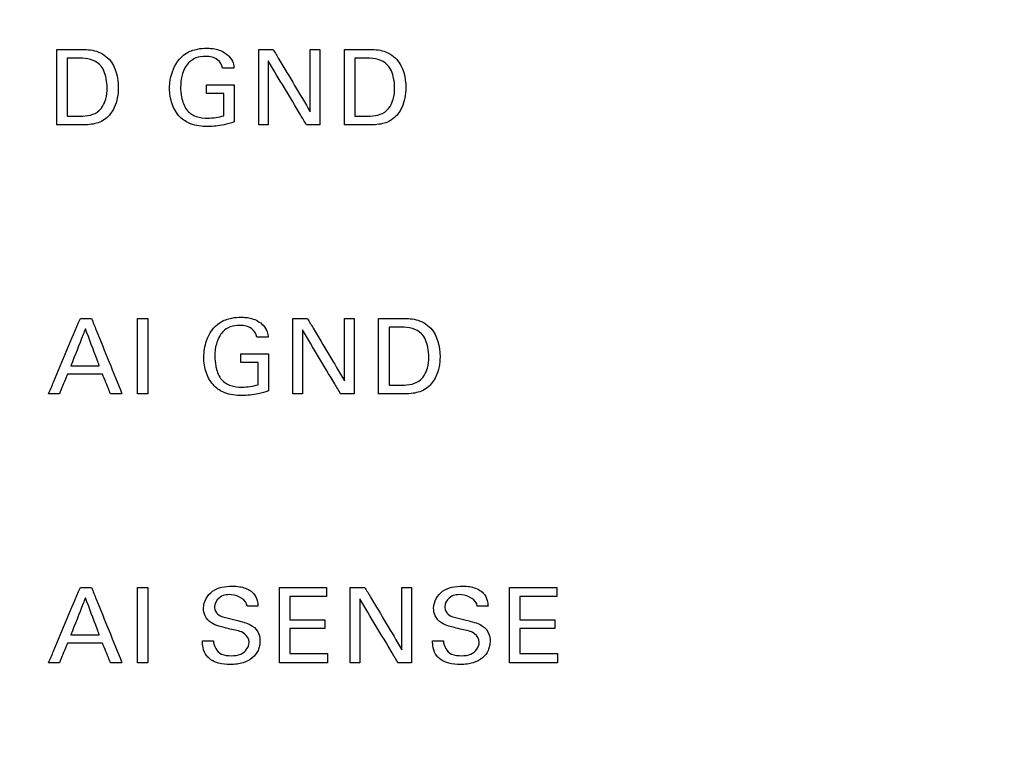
# Model space of a CAD drawing. Header units: inches. Extents: x 0 to 34, y 0 to 22.
# Tile 40 of 98: x 14.267 to 14.988, y 10.573 to 11.104. Entities that reach past the tile are written whole.
import ezdxf

# ---------------------------------------------------------------- set-up
doc = ezdxf.new("R2010")
doc.units = ezdxf.units.IN
doc.header["$LTSCALE"] = 1.87
doc.header["$MEASUREMENT"] = 0
doc.layers.get('0').update_dxf_attribs({"linetype": 'CONTINUOUS'})
doc.layers.add('DATUMCURVES', color=7, linetype='CONTINUOUS')
doc.layers.add('DIMENSIONS', color=7, linetype='CONTINUOUS')
doc.styles.get("Standard").update_dxf_attribs({"font": 'txt', "width": 0.8})
doc.dimstyles.new('DIMSTYLE_1', dxfattribs={"dimtxt": 0.125, "dimasz": 0.18, "dimexe": 0.18, "dimexo": 0.0625, "dimgap": 0.09, "dimtad": 0, "dimtih": 1, "dimtoh": 1, "dimdec": 3, "dimzin": 4, "dimdsep": 46, "dimtxsty": 'STANDARD', "dimblk": '_FILLED', "dimblk1": '_FILLED', "dimblk2": '_FILLED', "dimcen": 0.09, "dimadec": 0, "dimazin": 0, "dimtp": 0.001, "dimtm": 0.001, "dimtfac": 1, "dimtdec": 3, "dimtofl": 0, "dimtmove": 0, "dimatfit": 3, "dimldrblk": '_FILLED', "dimfxl": 1, "dimtolj": 1, "dimtzin": 4, "dimarcsym": 0})

# ---------------------------------------------------------------- blocks, each defined once
blk = doc.blocks.new('_FILLED')
at = {"color": 0, "linetype": 'BYBLOCK'}
blk.add_solid([(0, 0), (-1, 0.1736), (-1, -0.1736)], dxfattribs=at)
blk = doc.blocks.new('*D9')
at = {"layer": 'DIMENSIONS', "color": 2, "linetype": 'CONTINUOUS'}
for p, q in [((14.26732, 16.09833), (16.81817, 16.09833)), ((16.69317, 16.09833), (16.69317, 13.31849)), ((16.69317, 10.05439), (16.69317, 13.06849)), ((14.26732, 10.05439), (16.81817, 10.05439))]:
    blk.add_line(p, q, dxfattribs=at)
at = {"layer": 'DIMENSIONS', "color": 2, "linetype": 'CONTINUOUS', "xscale": 0.18, "yscale": 0.18, "zscale": 0.18}
for p, rotation in [((16.69317, 16.09833), 90), ((16.69317, 10.05439), 270)]:
    blk.add_blockref('_FILLED', p, dxfattribs=dict(at, rotation=rotation))
at = {"layer": 'DIMENSIONS', "color": 2, "linetype": 'CONTINUOUS', "width": 0.8}
for s, p in [('[', (16.60567, 13.13099)), (']', (17.30567, 13.13099)), ('6.044', (15.98067, 13.13099)), ('153.52', (16.70567, 13.13099))]:
    blk.add_text(s, height=0.125, dxfattribs=at).set_placement(p)

msp = doc.modelspace()

# ---------------------------------------------------------------- linework, layer by layer
at = {"layer": 'DATUMCURVES', "color": 40, "linetype": 'CONTINUOUS'}
for points, knots in [([(14.31051, 11.08239, 0.8645), (14.31439, 11.08239, 0.8645), (14.32253, 11.08255, 0.8645), (14.3367, 11.07429, 0.8645), (14.34081, 11.05653, 0.8645), (14.33804, 11.04098, 0.8645), (14.33106, 11.03099, 0.8645), (14.32087, 11.027, 0.8645), (14.31378, 11.02724, 0.8645), (14.31005, 11.02724, 0.8645)], [0, 0, 0, 0, 0.126376, 0.260568, 0.498761, 0.65979, 0.770308, 0.8786, 1, 1, 1, 1]), ([(14.37712, 11.05389, 0.8645), (14.37712, 11.05801, 0.8645), (14.37851, 11.06765, 0.8645), (14.38619, 11.0792, 0.8645), (14.39675, 11.08293, 0.8645), (14.4033, 11.0834, 0.8645), (14.40816, 11.08321, 0.8645), (14.41397, 11.08219, 0.8645), (14.42006, 11.07886, 0.8645), (14.42375, 11.07321, 0.8645), (14.42416, 11.06995, 0.8645), (14.42426, 11.06864, 0.8645)], [0, 0, 0, 0, 0.170824, 0.400038, 0.528648, 0.621322, 0.671701, 0.730129, 0.865846, 0.945173, 1, 1, 1, 1]), ([(14.52103, 11.08239, 0.8645), (14.52491, 11.08239, 0.8645), (14.53305, 11.08255, 0.8645), (14.54722, 11.07428, 0.8645), (14.55135, 11.05653, 0.8645), (14.54857, 11.04098, 0.8645), (14.54159, 11.03099, 0.8645), (14.5314, 11.027, 0.8645), (14.52431, 11.02724, 0.8645), (14.52058, 11.02724, 0.8645)], [0, 0, 0, 0, 0.126484, 0.260572, 0.498803, 0.659835, 0.770318, 0.878605, 1, 1, 1, 1]), ([(14.29455, 11.08239, 0.8645), (14.29538, 11.08239, 0.8645), (14.3007, 11.08239, 0.8645), (14.30602, 11.08239, 0.8645), (14.31051, 11.08239, 0.8645)], [0, 0, 0, 0, 0.15625, 1, 1, 1, 1]), ([(14.29455, 11.02724, 0.8645), (14.29455, 11.03011, 0.8645), (14.29455, 11.0485, 0.8645), (14.29455, 11.06688, 0.8645), (14.29455, 11.08239, 0.8645)], [0, 0, 0, 0, 0.15625, 1, 1, 1, 1]), ([(14.30219, 11.07604, 0.8645), (14.30219, 11.07383, 0.8645), (14.30219, 11.05964, 0.8645), (14.30219, 11.04546, 0.8645), (14.30219, 11.03349, 0.8645)], [0, 0, 0, 0, 0.15625, 1, 1, 1, 1]), ([(14.33136, 11.05404, 0.8645), (14.33136, 11.05646, 0.8645), (14.33077, 11.06245, 0.8645), (14.32669, 11.07396, 0.8645), (14.3165, 11.07604, 0.8645), (14.31135, 11.07604, 0.8645)], [0, 0, 0, 0, 0.215473, 0.541923, 1, 1, 1, 1]), ([(14.41593, 11.06864, 0.8645), (14.41554, 11.07103, 0.8645), (14.41238, 11.07632, 0.8645), (14.40404, 11.07765, 0.8645), (14.39646, 11.07679, 0.8645), (14.38961, 11.07221, 0.8645), (14.38588, 11.06417, 0.8645), (14.38485, 11.05536, 0.8645), (14.38538, 11.04996, 0.8645), (14.38587, 11.0475, 0.8645)], [0, 0, 0, 0, 0.129101, 0.289574, 0.416853, 0.531194, 0.710549, 0.868178, 1, 1, 1, 1]), ([(14.44235, 11.02724, 0.8645), (14.44235, 11.03011, 0.8645), (14.44235, 11.0485, 0.8645), (14.44235, 11.06688, 0.8645), (14.44235, 11.08239, 0.8645)], [0, 0, 0, 0, 0.15625, 1, 1, 1, 1]), ([(14.45297, 11.08239, 0.8645), (14.45438, 11.08001, 0.8645), (14.46343, 11.06481, 0.8645), (14.47247, 11.04961, 0.8645), (14.4801, 11.03679, 0.8645)], [0, 0, 0, 0, 0.15625, 1, 1, 1, 1]), ([(14.4801, 11.03679, 0.8645), (14.4801, 11.03916, 0.8645), (14.4801, 11.05436, 0.8645), (14.4801, 11.06956, 0.8645), (14.4801, 11.08239, 0.8645)], [0, 0, 0, 0, 0.15625, 1, 1, 1, 1]), ([(14.48712, 11.08239, 0.8645), (14.48712, 11.07952, 0.8645), (14.48712, 11.06113, 0.8645), (14.48712, 11.04275, 0.8645), (14.48712, 11.02724, 0.8645)], [0, 0, 0, 0, 0.15625, 1, 1, 1, 1]), ([(14.50507, 11.08239, 0.8645), (14.5059, 11.08239, 0.8645), (14.51122, 11.08239, 0.8645), (14.51654, 11.08239, 0.8645), (14.52103, 11.08239, 0.8645)], [0, 0, 0, 0, 0.15625, 1, 1, 1, 1]), ([(14.50507, 11.02724, 0.8645), (14.50507, 11.03011, 0.8645), (14.50507, 11.0485, 0.8645), (14.50507, 11.06688, 0.8645), (14.50507, 11.08239, 0.8645)], [0, 0, 0, 0, 0.15625, 1, 1, 1, 1]), ([(14.5127, 11.07604, 0.8645), (14.5127, 11.07383, 0.8645), (14.5127, 11.05964, 0.8645), (14.5127, 11.04546, 0.8645), (14.5127, 11.03349, 0.8645)], [0, 0, 0, 0, 0.15625, 1, 1, 1, 1]), ([(14.54189, 11.05404, 0.8645), (14.54189, 11.05646, 0.8645), (14.5413, 11.06245, 0.8645), (14.53722, 11.07396, 0.8645), (14.52702, 11.07604, 0.8645), (14.52187, 11.07604, 0.8645)], [0, 0, 0, 0, 0.215397, 0.541732, 1, 1, 1, 1]), ([(14.47734, 11.02724, 0.8645), (14.47588, 11.02968, 0.8645), (14.46654, 11.04529, 0.8645), (14.45719, 11.06089, 0.8645), (14.44931, 11.07406, 0.8645)], [0, 0, 0, 0, 0.15625, 1, 1, 1, 1]), ([(14.44931, 11.07406, 0.8645), (14.44931, 11.07162, 0.8645), (14.44931, 11.05602, 0.8645), (14.44931, 11.04041, 0.8645), (14.44931, 11.02724, 0.8645)], [0, 0, 0, 0, 0.15625, 1, 1, 1, 1]), ([(14.30967, 11.03349, 0.8645), (14.31459, 11.03349, 0.8645), (14.32442, 11.03399, 0.8645), (14.33079, 11.04492, 0.8645), (14.33136, 11.05136, 0.8645), (14.33136, 11.05404, 0.8645)], [0, 0, 0, 0, 0.431688, 0.765013, 1, 1, 1, 1]), ([(14.42449, 11.02937, 0.8645), (14.42203, 11.02855, 0.8645), (14.4156, 11.02671, 0.8645), (14.40479, 11.02559, 0.8645), (14.3933, 11.02677, 0.8645), (14.38372, 11.03282, 0.8645), (14.37822, 11.04239, 0.8645), (14.37712, 11.05006, 0.8645), (14.37712, 11.05389, 0.8645)], [0, 0, 0, 0, 0.120847, 0.310372, 0.504549, 0.645784, 0.82136, 1, 1, 1, 1]), ([(14.40424, 11.05657, 0.8645), (14.40529, 11.05657, 0.8645), (14.41204, 11.05657, 0.8645), (14.41879, 11.05657, 0.8645), (14.42449, 11.05657, 0.8645)], [0, 0, 0, 0, 0.15625, 1, 1, 1, 1]), ([(14.42449, 11.05657, 0.8645), (14.42449, 11.05515, 0.8645), (14.42449, 11.04608, 0.8645), (14.42449, 11.03702, 0.8645), (14.42449, 11.02937, 0.8645)], [0, 0, 0, 0, 0.15625, 1, 1, 1, 1]), ([(14.52019, 11.03349, 0.8645), (14.52511, 11.03349, 0.8645), (14.53494, 11.03399, 0.8645), (14.54132, 11.04492, 0.8645), (14.54189, 11.05136, 0.8645), (14.54189, 11.05404, 0.8645)], [0, 0, 0, 0, 0.431913, 0.765107, 1, 1, 1, 1]), ([(14.38587, 11.0475, 0.8645), (14.38596, 11.04709, 0.8645), (14.38674, 11.04351, 0.8645), (14.38902, 11.03735, 0.8645), (14.39675, 11.03266, 0.8645), (14.40619, 11.03173, 0.8645), (14.41298, 11.03269, 0.8645), (14.41684, 11.03389, 0.8645)], [0, 0, 0, 0, 0.031758, 0.278567, 0.480402, 0.689058, 1, 1, 1, 1]), ([(14.41684, 11.03389, 0.8645), (14.41684, 11.03474, 0.8645), (14.41684, 11.04019, 0.8645), (14.41684, 11.04563, 0.8645), (14.41684, 11.05023, 0.8645)], [0, 0, 0, 0, 0.15625, 1, 1, 1, 1]), ([(14.31005, 11.02724, 0.8645), (14.30925, 11.02724, 0.8645), (14.30408, 11.02724, 0.8645), (14.29891, 11.02724, 0.8645), (14.29455, 11.02724, 0.8645)], [0, 0, 0, 0, 0.15625, 1, 1, 1, 1]), ([(14.52058, 11.02724, 0.8645), (14.51978, 11.02724, 0.8645), (14.5146, 11.02724, 0.8645), (14.50943, 11.02724, 0.8645), (14.50507, 11.02724, 0.8645)], [0, 0, 0, 0, 0.15625, 1, 1, 1, 1]), ([(14.28851, 10.83023, 0.8645), (14.28972, 10.83311, 0.8645), (14.29746, 10.85149, 0.8645), (14.3052, 10.86988, 0.8645), (14.31173, 10.88539, 0.8645)], [0, 0, 0, 0, 0.15625, 1, 1, 1, 1]), ([(14.3199, 10.88539, 0.8645), (14.32106, 10.88252, 0.8645), (14.3285, 10.86413, 0.8645), (14.33594, 10.84575, 0.8645), (14.34221, 10.83023, 0.8645)], [0, 0, 0, 0, 0.15625, 1, 1, 1, 1]), ([(14.35351, 10.83023, 0.8645), (14.35351, 10.83311, 0.8645), (14.35351, 10.85149, 0.8645), (14.35351, 10.86988, 0.8645), (14.35351, 10.88539, 0.8645)], [0, 0, 0, 0, 0.15625, 1, 1, 1, 1]), ([(14.36116, 10.88539, 0.8645), (14.36116, 10.88252, 0.8645), (14.36116, 10.86413, 0.8645), (14.36116, 10.84575, 0.8645), (14.36116, 10.83023, 0.8645)], [0, 0, 0, 0, 0.15625, 1, 1, 1, 1]), ([(14.40218, 10.8569, 0.8645), (14.40218, 10.86101, 0.8645), (14.40357, 10.87065, 0.8645), (14.41124, 10.88221, 0.8645), (14.42181, 10.88592, 0.8645), (14.42835, 10.88639, 0.8645), (14.43321, 10.88621, 0.8645), (14.43903, 10.88519, 0.8645), (14.44512, 10.88186, 0.8645), (14.44882, 10.87621, 0.8645), (14.44922, 10.87296, 0.8645), (14.44931, 10.87164, 0.8645)], [0, 0, 0, 0, 0.170769, 0.400072, 0.528624, 0.621302, 0.671688, 0.730135, 0.866051, 0.945291, 1, 1, 1, 1]), ([(14.46742, 10.83023, 0.8645), (14.46742, 10.83311, 0.8645), (14.46742, 10.85149, 0.8645), (14.46742, 10.86988, 0.8645), (14.46742, 10.88539, 0.8645)], [0, 0, 0, 0, 0.15625, 1, 1, 1, 1]), ([(14.47803, 10.88539, 0.8645), (14.47945, 10.88302, 0.8645), (14.48849, 10.86781, 0.8645), (14.49752, 10.85261, 0.8645), (14.50515, 10.83978, 0.8645)], [0, 0, 0, 0, 0.15625, 1, 1, 1, 1]), ([(14.50515, 10.83978, 0.8645), (14.50515, 10.84216, 0.8645), (14.50515, 10.85736, 0.8645), (14.50515, 10.87257, 0.8645), (14.50515, 10.88539, 0.8645)], [0, 0, 0, 0, 0.15625, 1, 1, 1, 1]), ([(14.51217, 10.88539, 0.8645), (14.51217, 10.88252, 0.8645), (14.51217, 10.86413, 0.8645), (14.51217, 10.84575, 0.8645), (14.51217, 10.83023, 0.8645)], [0, 0, 0, 0, 0.15625, 1, 1, 1, 1]), ([(14.53013, 10.88539, 0.8645), (14.53096, 10.88539, 0.8645), (14.53628, 10.88539, 0.8645), (14.54161, 10.88539, 0.8645), (14.5461, 10.88539, 0.8645)], [0, 0, 0, 0, 0.15625, 1, 1, 1, 1]), ([(14.53013, 10.83023, 0.8645), (14.53013, 10.83311, 0.8645), (14.53013, 10.85149, 0.8645), (14.53013, 10.86988, 0.8645), (14.53013, 10.88539, 0.8645)], [0, 0, 0, 0, 0.15625, 1, 1, 1, 1]), ([(14.5461, 10.88539, 0.8645), (14.54997, 10.88539, 0.8645), (14.55811, 10.88555, 0.8645), (14.57228, 10.87729, 0.8645), (14.57639, 10.85953, 0.8645), (14.57363, 10.84398, 0.8645), (14.56663, 10.834, 0.8645), (14.55645, 10.82999, 0.8645), (14.54936, 10.83023, 0.8645), (14.54563, 10.83023, 0.8645)], [0, 0, 0, 0, 0.126369, 0.260552, 0.498736, 0.659804, 0.770269, 0.878606, 1, 1, 1, 1]), ([(14.31548, 10.87783, 0.8645), (14.31492, 10.87642, 0.8645), (14.31135, 10.8674, 0.8645), (14.30779, 10.85839, 0.8645), (14.30478, 10.85078, 0.8645)], [0, 0, 0, 0, 0.15625, 1, 1, 1, 1]), ([(14.32564, 10.85078, 0.8645), (14.32511, 10.85219, 0.8645), (14.32172, 10.8612, 0.8645), (14.31834, 10.87022, 0.8645), (14.31548, 10.87783, 0.8645)], [0, 0, 0, 0, 0.15625, 1, 1, 1, 1]), ([(14.44098, 10.87164, 0.8645), (14.44059, 10.87403, 0.8645), (14.43742, 10.87932, 0.8645), (14.42909, 10.88064, 0.8645), (14.42152, 10.87979, 0.8645), (14.41466, 10.87522, 0.8645), (14.41093, 10.86717, 0.8645), (14.4099, 10.85836, 0.8645), (14.41044, 10.85295, 0.8645), (14.41093, 10.8505, 0.8645)], [0, 0, 0, 0, 0.12895, 0.289433, 0.416708, 0.530994, 0.710444, 0.867997, 1, 1, 1, 1]), ([(14.50239, 10.83023, 0.8645), (14.50093, 10.83267, 0.8645), (14.49159, 10.84828, 0.8645), (14.48224, 10.86389, 0.8645), (14.47436, 10.87707, 0.8645)], [0, 0, 0, 0, 0.15625, 1, 1, 1, 1]), ([(14.47436, 10.87707, 0.8645), (14.47436, 10.87463, 0.8645), (14.47436, 10.85902, 0.8645), (14.47436, 10.84341, 0.8645), (14.47436, 10.83023, 0.8645)], [0, 0, 0, 0, 0.15625, 1, 1, 1, 1]), ([(14.53777, 10.87905, 0.8645), (14.53777, 10.87683, 0.8645), (14.53777, 10.86265, 0.8645), (14.53777, 10.84847, 0.8645), (14.53777, 10.8365, 0.8645)], [0, 0, 0, 0, 0.15625, 1, 1, 1, 1]), ([(14.56694, 10.85705, 0.8645), (14.56694, 10.85947, 0.8645), (14.56636, 10.86545, 0.8645), (14.56226, 10.87695, 0.8645), (14.55208, 10.87905, 0.8645), (14.54694, 10.87905, 0.8645)], [0, 0, 0, 0, 0.215482, 0.541703, 1, 1, 1, 1]), ([(14.42929, 10.85957, 0.8645), (14.43034, 10.85957, 0.8645), (14.43709, 10.85957, 0.8645), (14.44384, 10.85957, 0.8645), (14.44954, 10.85957, 0.8645)], [0, 0, 0, 0, 0.15625, 1, 1, 1, 1]), ([(14.44954, 10.85957, 0.8645), (14.44954, 10.85815, 0.8645), (14.44954, 10.84909, 0.8645), (14.44954, 10.84002, 0.8645), (14.44954, 10.83238, 0.8645)], [0, 0, 0, 0, 0.15625, 1, 1, 1, 1]), ([(14.44954, 10.83238, 0.8645), (14.44708, 10.83156, 0.8645), (14.44065, 10.82971, 0.8645), (14.42984, 10.82858, 0.8645), (14.41835, 10.82976, 0.8645), (14.40877, 10.83583, 0.8645), (14.40327, 10.84539, 0.8645), (14.40218, 10.85306, 0.8645), (14.40218, 10.8569, 0.8645)], [0, 0, 0, 0, 0.120861, 0.310368, 0.504511, 0.645829, 0.821312, 1, 1, 1, 1]), ([(14.4419, 10.83688, 0.8645), (14.4419, 10.83773, 0.8645), (14.4419, 10.84318, 0.8645), (14.4419, 10.84863, 0.8645), (14.4419, 10.85322, 0.8645)], [0, 0, 0, 0, 0.15625, 1, 1, 1, 1]), ([(14.54526, 10.8365, 0.8645), (14.55017, 10.8365, 0.8645), (14.56001, 10.83698, 0.8645), (14.56637, 10.84792, 0.8645), (14.56694, 10.85437, 0.8645), (14.56694, 10.85705, 0.8645)], [0, 0, 0, 0, 0.431511, 0.765038, 1, 1, 1, 1]), ([(14.30233, 10.8446, 0.8645), (14.30202, 10.84385, 0.8645), (14.30004, 10.83906, 0.8645), (14.29806, 10.83427, 0.8645), (14.29638, 10.83023, 0.8645)], [0, 0, 0, 0, 0.15625, 1, 1, 1, 1]), ([(14.32793, 10.8446, 0.8645), (14.3266, 10.8446, 0.8645), (14.31806, 10.8446, 0.8645), (14.30953, 10.8446, 0.8645), (14.30233, 10.8446, 0.8645)], [0, 0, 0, 0, 0.15625, 1, 1, 1, 1]), ([(14.30478, 10.85078, 0.8645), (14.30586, 10.85078, 0.8645), (14.31282, 10.85078, 0.8645), (14.31977, 10.85078, 0.8645), (14.32564, 10.85078, 0.8645)], [0, 0, 0, 0, 0.15625, 1, 1, 1, 1]), ([(14.33388, 10.83023, 0.8645), (14.33357, 10.83098, 0.8645), (14.33159, 10.83577, 0.8645), (14.3296, 10.84056, 0.8645), (14.32793, 10.8446, 0.8645)], [0, 0, 0, 0, 0.15625, 1, 1, 1, 1]), ([(14.41093, 10.8505, 0.8645), (14.41101, 10.85009, 0.8645), (14.4118, 10.84651, 0.8645), (14.41408, 10.84036, 0.8645), (14.4218, 10.83566, 0.8645), (14.43125, 10.83473, 0.8645), (14.43803, 10.83572, 0.8645), (14.4419, 10.83688, 0.8645)], [0, 0, 0, 0, 0.031796, 0.278282, 0.480281, 0.688773, 1, 1, 1, 1]), ([(14.54563, 10.83023, 0.8645), (14.54483, 10.83023, 0.8645), (14.53966, 10.83023, 0.8645), (14.53449, 10.83023, 0.8645), (14.53013, 10.83023, 0.8645)], [0, 0, 0, 0, 0.15625, 1, 1, 1, 1]), ([(14.28851, 10.63324, 0.8645), (14.28972, 10.63611, 0.8645), (14.29746, 10.65449, 0.8645), (14.3052, 10.67288, 0.8645), (14.31173, 10.68839, 0.8645)], [0, 0, 0, 0, 0.15625, 1, 1, 1, 1]), ([(14.3199, 10.68839, 0.8645), (14.32106, 10.68552, 0.8645), (14.3285, 10.66713, 0.8645), (14.33594, 10.64875, 0.8645), (14.34221, 10.63324, 0.8645)], [0, 0, 0, 0, 0.15625, 1, 1, 1, 1]), ([(14.35351, 10.63324, 0.8645), (14.35351, 10.63611, 0.8645), (14.35351, 10.65449, 0.8645), (14.35351, 10.67288, 0.8645), (14.35351, 10.68839, 0.8645)], [0, 0, 0, 0, 0.15625, 1, 1, 1, 1]), ([(14.36116, 10.68839, 0.8645), (14.36116, 10.68552, 0.8645), (14.36116, 10.66713, 0.8645), (14.36116, 10.64875, 0.8645), (14.36116, 10.63324, 0.8645)], [0, 0, 0, 0, 0.15625, 1, 1, 1, 1]), ([(14.43532, 10.64828, 0.8645), (14.43532, 10.65066, 0.8645), (14.43175, 10.65631, 0.8645), (14.42388, 10.65713, 0.8645), (14.41762, 10.65886, 0.8645), (14.41252, 10.66018, 0.8645), (14.40714, 10.66222, 0.8645), (14.40275, 10.66711, 0.8645), (14.40096, 10.67608, 0.8645), (14.40613, 10.6854, 0.8645), (14.41536, 10.68885, 0.8645), (14.42226, 10.68966, 0.8645), (14.42671, 10.68933, 0.8645), (14.42857, 10.68897, 0.8645)], [0, 0, 0, 0, 0.089393, 0.210979, 0.281623, 0.334681, 0.408506, 0.494799, 0.567057, 0.741246, 0.832942, 0.92948, 1, 1, 1, 1]), ([(14.42857, 10.68897, 0.8645), (14.42919, 10.68886, 0.8645), (14.43283, 10.68803, 0.8645), (14.43824, 10.68543, 0.8645), (14.44144, 10.67947, 0.8645), (14.44173, 10.67608, 0.8645), (14.44182, 10.67463, 0.8645)], [0, 0, 0, 0, 0.088518, 0.522474, 0.795743, 1, 1, 1, 1]), ([(14.45749, 10.68839, 0.8645), (14.45929, 10.68839, 0.8645), (14.47082, 10.68839, 0.8645), (14.48236, 10.68839, 0.8645), (14.49209, 10.68839, 0.8645)], [0, 0, 0, 0, 0.15625, 1, 1, 1, 1]), ([(14.45749, 10.63324, 0.8645), (14.45749, 10.63611, 0.8645), (14.45749, 10.65449, 0.8645), (14.45749, 10.67288, 0.8645), (14.45749, 10.68839, 0.8645)], [0, 0, 0, 0, 0.15625, 1, 1, 1, 1]), ([(14.50942, 10.63324, 0.8645), (14.50942, 10.63611, 0.8645), (14.50942, 10.65449, 0.8645), (14.50942, 10.67288, 0.8645), (14.50942, 10.68839, 0.8645)], [0, 0, 0, 0, 0.15625, 1, 1, 1, 1]), ([(14.52004, 10.68839, 0.8645), (14.52145, 10.68601, 0.8645), (14.53049, 10.67081, 0.8645), (14.53953, 10.65561, 0.8645), (14.54715, 10.64279, 0.8645)], [0, 0, 0, 0, 0.15625, 1, 1, 1, 1]), ([(14.54715, 10.64279, 0.8645), (14.54715, 10.64516, 0.8645), (14.54715, 10.66036, 0.8645), (14.54715, 10.67556, 0.8645), (14.54715, 10.68839, 0.8645)], [0, 0, 0, 0, 0.15625, 1, 1, 1, 1]), ([(14.55419, 10.68839, 0.8645), (14.55419, 10.68552, 0.8645), (14.55419, 10.66713, 0.8645), (14.55419, 10.64875, 0.8645), (14.55419, 10.63324, 0.8645)], [0, 0, 0, 0, 0.15625, 1, 1, 1, 1]), ([(14.60383, 10.64828, 0.8645), (14.60383, 10.65066, 0.8645), (14.60026, 10.65631, 0.8645), (14.59239, 10.65713, 0.8645), (14.58613, 10.65886, 0.8645), (14.58104, 10.66018, 0.8645), (14.57566, 10.66223, 0.8645), (14.57126, 10.66711, 0.8645), (14.56947, 10.67608, 0.8645), (14.57465, 10.6854, 0.8645), (14.58387, 10.68885, 0.8645), (14.59077, 10.68966, 0.8645), (14.59522, 10.68933, 0.8645), (14.59708, 10.68898, 0.8645)], [0, 0, 0, 0, 0.089397, 0.210975, 0.281629, 0.334677, 0.408369, 0.494768, 0.567033, 0.741232, 0.832933, 0.929476, 1, 1, 1, 1]), ([(14.59708, 10.68898, 0.8645), (14.5977, 10.68886, 0.8645), (14.60134, 10.68803, 0.8645), (14.60675, 10.68543, 0.8645), (14.60996, 10.67948, 0.8645), (14.61024, 10.67608, 0.8645), (14.61033, 10.67463, 0.8645)], [0, 0, 0, 0, 0.088511, 0.52243, 0.795794, 1, 1, 1, 1]), ([(14.626, 10.68839, 0.8645), (14.6278, 10.68839, 0.8645), (14.63933, 10.68839, 0.8645), (14.65087, 10.68839, 0.8645), (14.6606, 10.68839, 0.8645)], [0, 0, 0, 0, 0.15625, 1, 1, 1, 1]), ([(14.626, 10.63324, 0.8645), (14.626, 10.63611, 0.8645), (14.626, 10.65449, 0.8645), (14.626, 10.67288, 0.8645), (14.626, 10.68839, 0.8645)], [0, 0, 0, 0, 0.15625, 1, 1, 1, 1]), ([(14.31548, 10.68083, 0.8645), (14.31492, 10.67942, 0.8645), (14.31135, 10.67041, 0.8645), (14.30779, 10.66139, 0.8645), (14.30478, 10.65379, 0.8645)], [0, 0, 0, 0, 0.15625, 1, 1, 1, 1]), ([(14.32564, 10.65379, 0.8645), (14.32511, 10.6552, 0.8645), (14.32172, 10.66421, 0.8645), (14.31834, 10.67323, 0.8645), (14.31548, 10.68083, 0.8645)], [0, 0, 0, 0, 0.15625, 1, 1, 1, 1]), ([(14.43387, 10.67463, 0.8645), (14.43361, 10.6794, 0.8645), (14.42367, 10.6845, 0.8645), (14.41321, 10.68213, 0.8645), (14.40993, 10.67646, 0.8645), (14.41005, 10.67386, 0.8645), (14.41006, 10.67373, 0.8645)], [0, 0, 0, 0, 0.458214, 0.755208, 0.988303, 1, 1, 1, 1]), ([(14.49209, 10.68189, 0.8645), (14.49068, 10.68189, 0.8645), (14.48169, 10.68189, 0.8645), (14.47271, 10.68189, 0.8645), (14.46512, 10.68189, 0.8645)], [0, 0, 0, 0, 0.15625, 1, 1, 1, 1]), ([(14.46512, 10.68189, 0.8645), (14.46512, 10.681, 0.8645), (14.46512, 10.67527, 0.8645), (14.46512, 10.66954, 0.8645), (14.46512, 10.66471, 0.8645)], [0, 0, 0, 0, 0.15625, 1, 1, 1, 1]), ([(14.54441, 10.63324, 0.8645), (14.54295, 10.63568, 0.8645), (14.53361, 10.65128, 0.8645), (14.52426, 10.66689, 0.8645), (14.51638, 10.68006, 0.8645)], [0, 0, 0, 0, 0.15625, 1, 1, 1, 1]), ([(14.51638, 10.68006, 0.8645), (14.51638, 10.67762, 0.8645), (14.51638, 10.66201, 0.8645), (14.51638, 10.64641, 0.8645), (14.51638, 10.63324, 0.8645)], [0, 0, 0, 0, 0.15625, 1, 1, 1, 1]), ([(14.60238, 10.67463, 0.8645), (14.60212, 10.6794, 0.8645), (14.59218, 10.6845, 0.8645), (14.58172, 10.68213, 0.8645), (14.57844, 10.67646, 0.8645), (14.57856, 10.67386, 0.8645), (14.57857, 10.67373, 0.8645)], [0, 0, 0, 0, 0.458234, 0.755217, 0.988303, 1, 1, 1, 1]), ([(14.6606, 10.68189, 0.8645), (14.65919, 10.68189, 0.8645), (14.65021, 10.68189, 0.8645), (14.64122, 10.68189, 0.8645), (14.63363, 10.68189, 0.8645)], [0, 0, 0, 0, 0.15625, 1, 1, 1, 1]), ([(14.63363, 10.68189, 0.8645), (14.63363, 10.681, 0.8645), (14.63363, 10.67527, 0.8645), (14.63363, 10.66954, 0.8645), (14.63363, 10.66471, 0.8645)], [0, 0, 0, 0, 0.15625, 1, 1, 1, 1]), ([(14.41006, 10.67373, 0.8645), (14.41019, 10.67186, 0.8645), (14.41249, 10.66731, 0.8645), (14.41738, 10.66655, 0.8645), (14.41997, 10.66593, 0.8645)], [0, 0, 0, 0, 0.406653, 1, 1, 1, 1]), ([(14.57857, 10.67373, 0.8645), (14.57871, 10.67186, 0.8645), (14.581, 10.66731, 0.8645), (14.58589, 10.66655, 0.8645), (14.58848, 10.66593, 0.8645)], [0, 0, 0, 0, 0.406653, 1, 1, 1, 1]), ([(14.41997, 10.66593, 0.8645), (14.4226, 10.66526, 0.8645), (14.42861, 10.66372, 0.8645), (14.43483, 10.66209, 0.8645), (14.43778, 10.66012, 0.8645)], [0, 0, 0, 0, 0.433354, 1, 1, 1, 1]), ([(14.46512, 10.66471, 0.8645), (14.46646, 10.66471, 0.8645), (14.47501, 10.66471, 0.8645), (14.48357, 10.66471, 0.8645), (14.49078, 10.66471, 0.8645)], [0, 0, 0, 0, 0.15625, 1, 1, 1, 1]), ([(14.58848, 10.66593, 0.8645), (14.59111, 10.66526, 0.8645), (14.59712, 10.66372, 0.8645), (14.60334, 10.66209, 0.8645), (14.60629, 10.66012, 0.8645)], [0, 0, 0, 0, 0.433364, 1, 1, 1, 1]), ([(14.63363, 10.66471, 0.8645), (14.63497, 10.66471, 0.8645), (14.64353, 10.66471, 0.8645), (14.65208, 10.66471, 0.8645), (14.6593, 10.66471, 0.8645)], [0, 0, 0, 0, 0.15625, 1, 1, 1, 1]), ([(14.43778, 10.66012, 0.8645), (14.43987, 10.65874, 0.8645), (14.44272, 10.65512, 0.8645), (14.44343, 10.64965, 0.8645), (14.44305, 10.64559, 0.8645), (14.44163, 10.64116, 0.8645), (14.43781, 10.63623, 0.8645), (14.43196, 10.63334, 0.8645), (14.42634, 10.63213, 0.8645), (14.42031, 10.63177, 0.8645), (14.41379, 10.63237, 0.8645), (14.40908, 10.63437, 0.8645), (14.40738, 10.6355, 0.8645)], [0, 0, 0, 0, 0.128898, 0.21741, 0.27848, 0.337287, 0.45487, 0.587151, 0.663879, 0.749636, 0.896417, 1, 1, 1, 1]), ([(14.49078, 10.65829, 0.8645), (14.48945, 10.65829, 0.8645), (14.48089, 10.65829, 0.8645), (14.47234, 10.65829, 0.8645), (14.46512, 10.65829, 0.8645)], [0, 0, 0, 0, 0.15625, 1, 1, 1, 1]), ([(14.46512, 10.65829, 0.8645), (14.46512, 10.65734, 0.8645), (14.46512, 10.65122, 0.8645), (14.46512, 10.64511, 0.8645), (14.46512, 10.63995, 0.8645)], [0, 0, 0, 0, 0.15625, 1, 1, 1, 1]), ([(14.60629, 10.66012, 0.8645), (14.60839, 10.65874, 0.8645), (14.61123, 10.65512, 0.8645), (14.61194, 10.64965, 0.8645), (14.61156, 10.64559, 0.8645), (14.61015, 10.64116, 0.8645), (14.60632, 10.63623, 0.8645), (14.60047, 10.63334, 0.8645), (14.59485, 10.63213, 0.8645), (14.58882, 10.63177, 0.8645), (14.5823, 10.63237, 0.8645), (14.57759, 10.63437, 0.8645), (14.57589, 10.6355, 0.8645)], [0, 0, 0, 0, 0.128898, 0.21741, 0.27848, 0.337287, 0.45487, 0.587151, 0.663879, 0.749636, 0.896417, 1, 1, 1, 1]), ([(14.6593, 10.65829, 0.8645), (14.65796, 10.65829, 0.8645), (14.64941, 10.65829, 0.8645), (14.64085, 10.65829, 0.8645), (14.63363, 10.65829, 0.8645)], [0, 0, 0, 0, 0.15625, 1, 1, 1, 1]), ([(14.63363, 10.65829, 0.8645), (14.63363, 10.65734, 0.8645), (14.63363, 10.65122, 0.8645), (14.63363, 10.64511, 0.8645), (14.63363, 10.63995, 0.8645)], [0, 0, 0, 0, 0.15625, 1, 1, 1, 1]), ([(14.30478, 10.65379, 0.8645), (14.30586, 10.65379, 0.8645), (14.31282, 10.65379, 0.8645), (14.31977, 10.65379, 0.8645), (14.32564, 10.65379, 0.8645)], [0, 0, 0, 0, 0.15625, 1, 1, 1, 1]), ([(14.30233, 10.6476, 0.8645), (14.30202, 10.64685, 0.8645), (14.30004, 10.64207, 0.8645), (14.29806, 10.63728, 0.8645), (14.29638, 10.63324, 0.8645)], [0, 0, 0, 0, 0.15625, 1, 1, 1, 1]), ([(14.32793, 10.6476, 0.8645), (14.3266, 10.6476, 0.8645), (14.31806, 10.6476, 0.8645), (14.30953, 10.6476, 0.8645), (14.30233, 10.6476, 0.8645)], [0, 0, 0, 0, 0.15625, 1, 1, 1, 1]), ([(14.33388, 10.63324, 0.8645), (14.33357, 10.63399, 0.8645), (14.33159, 10.63877, 0.8645), (14.3296, 10.64356, 0.8645), (14.32793, 10.6476, 0.8645)], [0, 0, 0, 0, 0.15625, 1, 1, 1, 1]), ([(14.40738, 10.6355, 0.8645), (14.40625, 10.63626, 0.8645), (14.40354, 10.63864, 0.8645), (14.40137, 10.64372, 0.8645), (14.40118, 10.64766, 0.8645), (14.40118, 10.64935, 0.8645)], [0, 0, 0, 0, 0.255068, 0.678553, 1, 1, 1, 1]), ([(14.40913, 10.64935, 0.8645), (14.40928, 10.64556, 0.8645), (14.41317, 10.63853, 0.8645), (14.41991, 10.63843, 0.8645), (14.42241, 10.63843, 0.8645)], [0, 0, 0, 0, 0.603156, 1, 1, 1, 1]), ([(14.42241, 10.63843, 0.8645), (14.42473, 10.63843, 0.8645), (14.43074, 10.63877, 0.8645), (14.43532, 10.64475, 0.8645), (14.43532, 10.64828, 0.8645)], [0, 0, 0, 0, 0.396039, 1, 1, 1, 1]), ([(14.57589, 10.6355, 0.8645), (14.57476, 10.63626, 0.8645), (14.57205, 10.63864, 0.8645), (14.56989, 10.64373, 0.8645), (14.5697, 10.64766, 0.8645), (14.5697, 10.64935, 0.8645)], [0, 0, 0, 0, 0.255096, 0.67849, 1, 1, 1, 1]), ([(14.57764, 10.64935, 0.8645), (14.57779, 10.64556, 0.8645), (14.58169, 10.63853, 0.8645), (14.58844, 10.63843, 0.8645), (14.59094, 10.63843, 0.8645)], [0, 0, 0, 0, 0.602967, 1, 1, 1, 1]), ([(14.59094, 10.63843, 0.8645), (14.59325, 10.63843, 0.8645), (14.59926, 10.63878, 0.8645), (14.60383, 10.64475, 0.8645), (14.60383, 10.64828, 0.8645)], [0, 0, 0, 0, 0.395869, 1, 1, 1, 1]), ([(14.46512, 10.63995, 0.8645), (14.46656, 10.63995, 0.8645), (14.47575, 10.63995, 0.8645), (14.48494, 10.63995, 0.8645), (14.4927, 10.63995, 0.8645)], [0, 0, 0, 0, 0.15625, 1, 1, 1, 1]), ([(14.63363, 10.63995, 0.8645), (14.63507, 10.63995, 0.8645), (14.64426, 10.63995, 0.8645), (14.65345, 10.63995, 0.8645), (14.66121, 10.63995, 0.8645)], [0, 0, 0, 0, 0.15625, 1, 1, 1, 1]), ([(14.4927, 10.63324, 0.8645), (14.49086, 10.63324, 0.8645), (14.47913, 10.63324, 0.8645), (14.46739, 10.63324, 0.8645), (14.45749, 10.63324, 0.8645)], [0, 0, 0, 0, 0.15625, 1, 1, 1, 1]), ([(14.66121, 10.63324, 0.8645), (14.65937, 10.63324, 0.8645), (14.64764, 10.63324, 0.8645), (14.6359, 10.63324, 0.8645), (14.626, 10.63324, 0.8645)], [0, 0, 0, 0, 0.15625, 1, 1, 1, 1])]:
    msp.add_open_spline(points, degree=3, knots=knots, dxfattribs=at)
for points in [[(14.31135, 11.07604, 0.8645), (14.3083, 11.07604, 0.8645), (14.30524, 11.07604, 0.8645), (14.30219, 11.07604, 0.8645)], [(14.44235, 11.08239, 0.8645), (14.44589, 11.08239, 0.8645), (14.44943, 11.08239, 0.8645), (14.45297, 11.08239, 0.8645)], [(14.4801, 11.08239, 0.8645), (14.48244, 11.08239, 0.8645), (14.48478, 11.08239, 0.8645), (14.48712, 11.08239, 0.8645)], [(14.52187, 11.07604, 0.8645), (14.51882, 11.07604, 0.8645), (14.51576, 11.07604, 0.8645), (14.5127, 11.07604, 0.8645)], [(14.42426, 11.06864, 0.8645), (14.42148, 11.06864, 0.8645), (14.4187, 11.06864, 0.8645), (14.41593, 11.06864, 0.8645)], [(14.40424, 11.05023, 0.8645), (14.40424, 11.05234, 0.8645), (14.40424, 11.05445, 0.8645), (14.40424, 11.05657, 0.8645)], [(14.41684, 11.05023, 0.8645), (14.41264, 11.05023, 0.8645), (14.40844, 11.05023, 0.8645), (14.40424, 11.05023, 0.8645)], [(14.30219, 11.03349, 0.8645), (14.30468, 11.03349, 0.8645), (14.30718, 11.03349, 0.8645), (14.30967, 11.03349, 0.8645)], [(14.5127, 11.03349, 0.8645), (14.5152, 11.03349, 0.8645), (14.51769, 11.03349, 0.8645), (14.52019, 11.03349, 0.8645)], [(14.44931, 11.02724, 0.8645), (14.44699, 11.02724, 0.8645), (14.44467, 11.02724, 0.8645), (14.44235, 11.02724, 0.8645)], [(14.48712, 11.02724, 0.8645), (14.48386, 11.02724, 0.8645), (14.4806, 11.02724, 0.8645), (14.47734, 11.02724, 0.8645)], [(14.31173, 10.88539, 0.8645), (14.31446, 10.88539, 0.8645), (14.31718, 10.88539, 0.8645), (14.3199, 10.88539, 0.8645)], [(14.35351, 10.88539, 0.8645), (14.35606, 10.88539, 0.8645), (14.35861, 10.88539, 0.8645), (14.36116, 10.88539, 0.8645)], [(14.46742, 10.88539, 0.8645), (14.47096, 10.88539, 0.8645), (14.4745, 10.88539, 0.8645), (14.47803, 10.88539, 0.8645)], [(14.50515, 10.88539, 0.8645), (14.50749, 10.88539, 0.8645), (14.50983, 10.88539, 0.8645), (14.51217, 10.88539, 0.8645)], [(14.54694, 10.87905, 0.8645), (14.54388, 10.87905, 0.8645), (14.54082, 10.87905, 0.8645), (14.53777, 10.87905, 0.8645)], [(14.44931, 10.87164, 0.8645), (14.44653, 10.87164, 0.8645), (14.44376, 10.87164, 0.8645), (14.44098, 10.87164, 0.8645)], [(14.42929, 10.85322, 0.8645), (14.42929, 10.85534, 0.8645), (14.42929, 10.85745, 0.8645), (14.42929, 10.85957, 0.8645)], [(14.4419, 10.85322, 0.8645), (14.4377, 10.85322, 0.8645), (14.43349, 10.85322, 0.8645), (14.42929, 10.85322, 0.8645)], [(14.29638, 10.83023, 0.8645), (14.29376, 10.83023, 0.8645), (14.29114, 10.83023, 0.8645), (14.28851, 10.83023, 0.8645)], [(14.34221, 10.83023, 0.8645), (14.33944, 10.83023, 0.8645), (14.33666, 10.83023, 0.8645), (14.33388, 10.83023, 0.8645)], [(14.36116, 10.83023, 0.8645), (14.35861, 10.83023, 0.8645), (14.35606, 10.83023, 0.8645), (14.35351, 10.83023, 0.8645)], [(14.47436, 10.83023, 0.8645), (14.47205, 10.83023, 0.8645), (14.46973, 10.83023, 0.8645), (14.46742, 10.83023, 0.8645)], [(14.51217, 10.83023, 0.8645), (14.50891, 10.83023, 0.8645), (14.50565, 10.83023, 0.8645), (14.50239, 10.83023, 0.8645)], [(14.53777, 10.8365, 0.8645), (14.54026, 10.8365, 0.8645), (14.54276, 10.8365, 0.8645), (14.54526, 10.8365, 0.8645)], [(14.31173, 10.68839, 0.8645), (14.31446, 10.68839, 0.8645), (14.31718, 10.68839, 0.8645), (14.3199, 10.68839, 0.8645)], [(14.35351, 10.68839, 0.8645), (14.35606, 10.68839, 0.8645), (14.35861, 10.68839, 0.8645), (14.36116, 10.68839, 0.8645)], [(14.49209, 10.68839, 0.8645), (14.49209, 10.68622, 0.8645), (14.49209, 10.68406, 0.8645), (14.49209, 10.68189, 0.8645)], [(14.50942, 10.68839, 0.8645), (14.51296, 10.68839, 0.8645), (14.5165, 10.68839, 0.8645), (14.52004, 10.68839, 0.8645)], [(14.54715, 10.68839, 0.8645), (14.5495, 10.68839, 0.8645), (14.55185, 10.68839, 0.8645), (14.55419, 10.68839, 0.8645)], [(14.6606, 10.68839, 0.8645), (14.6606, 10.68622, 0.8645), (14.6606, 10.68406, 0.8645), (14.6606, 10.68189, 0.8645)], [(14.44182, 10.67463, 0.8645), (14.43917, 10.67463, 0.8645), (14.43652, 10.67463, 0.8645), (14.43387, 10.67463, 0.8645)], [(14.61033, 10.67463, 0.8645), (14.60768, 10.67463, 0.8645), (14.60503, 10.67463, 0.8645), (14.60238, 10.67463, 0.8645)], [(14.49078, 10.66471, 0.8645), (14.49078, 10.66257, 0.8645), (14.49078, 10.66043, 0.8645), (14.49078, 10.65829, 0.8645)], [(14.6593, 10.66471, 0.8645), (14.6593, 10.66257, 0.8645), (14.6593, 10.66043, 0.8645), (14.6593, 10.65829, 0.8645)], [(14.40118, 10.64935, 0.8645), (14.40383, 10.64935, 0.8645), (14.40648, 10.64935, 0.8645), (14.40913, 10.64935, 0.8645)], [(14.5697, 10.64935, 0.8645), (14.57235, 10.64935, 0.8645), (14.575, 10.64935, 0.8645), (14.57764, 10.64935, 0.8645)], [(14.4927, 10.63995, 0.8645), (14.4927, 10.63771, 0.8645), (14.4927, 10.63548, 0.8645), (14.4927, 10.63324, 0.8645)], [(14.66121, 10.63995, 0.8645), (14.66121, 10.63771, 0.8645), (14.66121, 10.63548, 0.8645), (14.66121, 10.63324, 0.8645)], [(14.29638, 10.63324, 0.8645), (14.29376, 10.63324, 0.8645), (14.29114, 10.63324, 0.8645), (14.28851, 10.63324, 0.8645)], [(14.34221, 10.63324, 0.8645), (14.33944, 10.63324, 0.8645), (14.33666, 10.63324, 0.8645), (14.33388, 10.63324, 0.8645)], [(14.36116, 10.63324, 0.8645), (14.35861, 10.63324, 0.8645), (14.35606, 10.63324, 0.8645), (14.35351, 10.63324, 0.8645)], [(14.51638, 10.63324, 0.8645), (14.51406, 10.63324, 0.8645), (14.51174, 10.63324, 0.8645), (14.50942, 10.63324, 0.8645)], [(14.55419, 10.63324, 0.8645), (14.55093, 10.63324, 0.8645), (14.54767, 10.63324, 0.8645), (14.54441, 10.63324, 0.8645)]]:
    msp.add_open_spline(points, degree=3, dxfattribs=at)

# ---------------------------------------------------------------- dimensions: what is measured, and where the dimension line sits
at = {"layer": 'DIMENSIONS', "color": 2, "linetype": 'CONTINUOUS'}
dim = msp.add_linear_dim(base=(16.69317, 10.05439), p1=(14.26732, 16.09833), p2=(14.26732, 10.05439), angle=270, dimstyle='DIMSTYLE_1', dxfattribs=at)
dim.commit()
dim.dimension.update_dxf_attribs({"geometry": '*D9', "text_midpoint": (16.69317, 13.19349), "dimtype": 160})

doc.saveas('drawing.dxf')
